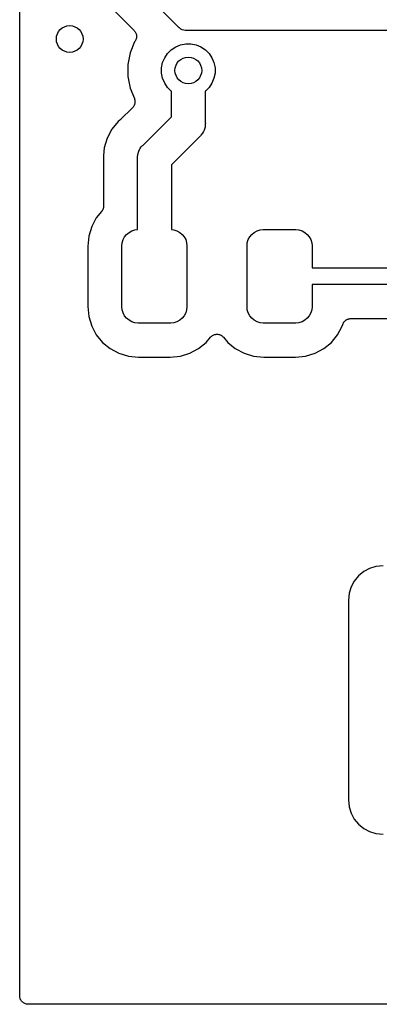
# Model space of a CAD drawing. Extents: x 0.71 to 5.18, y -2.29 to -0.62.
# Tile 1 of 29: x 0.72 to 0.93, y -2.28 to -1.7. Entities that reach past the tile are written whole.
import ezdxf

# ---------------------------------------------------------------- set-up
doc = ezdxf.new("R2010")
doc.units = 0
doc.header["$MEASUREMENT"] = 0
doc.layers.add('BLACK', color=7, linetype='CONTINUOUS')

msp = doc.modelspace()

# ---------------------------------------------------------------- linework, layer by layer
at = {"layer": 'BLACK', "linetype": 'CONTINUOUS'}
for p, q in [((0.814657, -1.70331), (0.727596, -1.61625)), ((0.7205, -2.2745), (0.7205, -1.64951)), ((0.729036, -1.64597), (0.787964, -1.7049)), ((0.787964, -1.7049), (0.787984, -1.70492)), ((0.787984, -1.70492), (0.787985, -1.70492)), ((0.787985, -1.70492), (0.787986, -1.70492)), ((0.787986, -1.70492), (0.788013, -1.70495)), ((0.788013, -1.70495), (0.788305, -1.70532)), ((0.788305, -1.70532), (0.7886, -1.70568)), ((0.7886, -1.70568), (0.788609, -1.7057)), ((0.788609, -1.7057), (0.788621, -1.70571)), ((0.788621, -1.70571), (0.788836, -1.70613)), ((0.788836, -1.70613), (0.789056, -1.70654)), ((0.789056, -1.70654), (0.789061, -1.70656)), ((0.789061, -1.70656), (0.78907, -1.70658)), ((0.78907, -1.70658), (0.7892, -1.70703)), ((0.7892, -1.70703), (0.789335, -1.70748)), ((0.789335, -1.70748), (0.789337, -1.7075)), ((0.789337, -1.7075), (0.789343, -1.70752)), ((0.789343, -1.70752), (0.789383, -1.70798)), ((0.81481, -1.7035), (0.814657, -1.70331)), ((0.814998, -1.70365), (0.81481, -1.7035)), ((0.81556, -1.70411), (0.814998, -1.70365)), ((0.814998, -1.70365), (0.814998, -1.70365)), ((0.816323, -1.70452), (0.81556, -1.70411)), ((0.816415, -1.70457), (0.816323, -1.70452)), ((0.817342, -1.70485), (0.816415, -1.70457)), ((0.818066, -1.70492), (0.817342, -1.70485)), ((0.818307, -1.70494), (0.818066, -1.70492)), ((0.818066, -1.70492), (0.818066, -1.70492)), ((0.818548, -1.70492), (0.818307, -1.70494)), ((1.08081, -1.70492), (0.818548, -1.70492)), ((0.788321, -1.71161), (0.785626, -1.71812)), ((0.788585, -1.71121), (0.788321, -1.71161)), ((0.788806, -1.7108), (0.788585, -1.71121)), ((0.789031, -1.71039), (0.788806, -1.7108)), ((0.789036, -1.71037), (0.789031, -1.71039)), ((0.789046, -1.71035), (0.789036, -1.71037)), ((0.789182, -1.70991), (0.789046, -1.71035)), ((0.789322, -1.70946), (0.789182, -1.70991)), ((0.789324, -1.70944), (0.789322, -1.70946)), ((0.78933, -1.70942), (0.789324, -1.70944)), ((0.789377, -1.70895), (0.78933, -1.70942)), ((0.789428, -1.70849), (0.789377, -1.70895)), ((0.789383, -1.70798), (0.789428, -1.70845)), ((0.789428, -1.70845), (0.789426, -1.70847)), ((0.789426, -1.70847), (0.789428, -1.70849)), ((0.812541, -1.71459), (0.815406, -1.7134)), ((0.815406, -1.7134), (0.818449, -1.7128)), ((0.818449, -1.7128), (0.821551, -1.7128)), ((0.821551, -1.7128), (0.824594, -1.7134)), ((0.824594, -1.7134), (0.827459, -1.71459)), ((0.785626, -1.71812), (0.784252, -1.72502)), ((0.806044, -1.72108), (0.807768, -1.7185)), ((0.807768, -1.7185), (0.809961, -1.71631)), ((0.809961, -1.71631), (0.812541, -1.71459)), ((0.827459, -1.71459), (0.830039, -1.71631)), ((0.830039, -1.71631), (0.832232, -1.7185)), ((0.832232, -1.7185), (0.833956, -1.72108)), ((0.784252, -1.72502), (0.784252, -1.73206)), ((0.804252, -1.72699), (0.804857, -1.72395)), ((0.804857, -1.72395), (0.806044, -1.72108)), ((0.833956, -1.72108), (0.835143, -1.72395)), ((0.835143, -1.72395), (0.835748, -1.72699)), ((0.804252, -1.73009), (0.804252, -1.72699)), ((0.804857, -1.73314), (0.804252, -1.73009)), ((0.835748, -1.73009), (0.835143, -1.73314)), ((0.835748, -1.72699), (0.835748, -1.73009)), ((0.784252, -1.73206), (0.785626, -1.73897)), ((0.806044, -1.736), (0.804857, -1.73314)), ((0.807768, -1.73858), (0.806044, -1.736)), ((0.833956, -1.736), (0.832232, -1.73858)), ((0.835143, -1.73314), (0.833956, -1.736)), ((0.785626, -1.73897), (0.788148, -1.74506)), ((0.809961, -1.74078), (0.807768, -1.73858)), ((0.81, -1.7408), (0.809961, -1.74078)), ((0.81, -1.75586), (0.81, -1.7408)), ((0.830039, -1.74078), (0.83, -1.7408)), ((0.83, -1.7408), (0.83, -1.75951)), ((0.832232, -1.73858), (0.830039, -1.74078)), ((0.788281, -1.74845), (0.788145, -1.7489)), ((0.788148, -1.74506), (0.788158, -1.74508)), ((0.788158, -1.74508), (0.788158, -1.74508)), ((0.788158, -1.74508), (0.788158, -1.74509)), ((0.788158, -1.74509), (0.788174, -1.74513)), ((0.788174, -1.74513), (0.788305, -1.74558)), ((0.788421, -1.748), (0.788281, -1.74845)), ((0.788305, -1.74558), (0.788437, -1.74602)), ((0.788424, -1.74798), (0.788421, -1.748)), ((0.78843, -1.74796), (0.788424, -1.74798)), ((0.788477, -1.7475), (0.78843, -1.74796)), ((0.788437, -1.74602), (0.788439, -1.74604)), ((0.788439, -1.74604), (0.788445, -1.74606)), ((0.788445, -1.74606), (0.788485, -1.74653)), ((0.788528, -1.74703), (0.788477, -1.7475)), ((0.788485, -1.74653), (0.788529, -1.74699)), ((0.788529, -1.74699), (0.788527, -1.74701)), ((0.788527, -1.74701), (0.788528, -1.74703)), ((0.787064, -1.75051), (0.780003, -1.75757)), ((0.787361, -1.75015), (0.787064, -1.75051)), ((0.787659, -1.74979), (0.787361, -1.75015)), ((0.78767, -1.74977), (0.787659, -1.74979)), ((0.787684, -1.74976), (0.78767, -1.74977)), ((0.787903, -1.74935), (0.787684, -1.74976)), ((0.788128, -1.74894), (0.787903, -1.74935)), ((0.788134, -1.74891), (0.788128, -1.74894)), ((0.788145, -1.7489), (0.788134, -1.74891)), ((0.778684, -1.75868), (0.774935, -1.76325)), ((0.779639, -1.7579), (0.778684, -1.75868)), ((0.779788, -1.75775), (0.779639, -1.7579)), ((0.779953, -1.75762), (0.779788, -1.75775)), ((0.780003, -1.75757), (0.779953, -1.75762)), ((0.793276, -1.77258), (0.81, -1.75586)), ((0.83, -1.75951), (0.830048, -1.76)), ((0.830048, -1.76), (0.83, -1.76049)), ((0.774935, -1.76325), (0.77215, -1.76846)), ((0.828355, -1.76558), (0.827466, -1.76667)), ((0.82889, -1.76458), (0.828355, -1.76558)), ((0.829283, -1.76385), (0.82889, -1.76458)), ((0.829855, -1.76196), (0.829283, -1.76385)), ((0.83, -1.76049), (0.829855, -1.76196)), ((0.83, -1.76049), (0.83, -1.76049)), ((0.771163, -1.77172), (0.770434, -1.77412)), ((0.77215, -1.76846), (0.771163, -1.77172)), ((0.826724, -1.76742), (0.81, -1.78414)), ((0.827105, -1.76711), (0.826724, -1.76742)), ((0.827466, -1.76667), (0.827105, -1.76711)), ((0.770434, -1.77412), (0.769976, -1.77877)), ((0.790145, -1.77804), (0.790717, -1.77615)), ((0.790717, -1.77615), (0.791645, -1.77442)), ((0.791645, -1.77442), (0.79226, -1.77367)), ((0.79226, -1.77367), (0.792582, -1.77328)), ((0.792582, -1.77328), (0.792895, -1.77289)), ((0.792582, -1.77328), (0.792582, -1.77328)), ((0.792895, -1.77289), (0.793276, -1.77258)), ((0.769976, -1.77877), (0.769855, -1.78)), ((0.769855, -1.78), (0.769976, -1.78123)), ((0.769976, -1.77877), (0.769976, -1.77877)), ((0.769976, -1.78123), (0.769982, -1.7813)), ((0.769982, -1.7813), (0.769979, -1.78151)), ((0.769979, -1.78151), (0.77, -1.78172)), ((0.77, -1.78172), (0.77, -1.80853)), ((0.789952, -1.78), (0.79, -1.77951)), ((0.79, -1.78049), (0.789952, -1.78)), ((0.79, -1.77951), (0.790145, -1.77804)), ((0.79, -1.77951), (0.79, -1.77951)), ((0.79, -1.82248), (0.79, -1.78049)), ((0.81, -1.78414), (0.81, -1.82248)), ((0.768865, -1.8117), (0.765715, -1.81554)), ((0.768986, -1.81152), (0.768865, -1.8117)), ((0.769126, -1.81135), (0.768986, -1.81152)), ((0.769256, -1.81112), (0.769126, -1.81135)), ((0.769408, -1.81089), (0.769256, -1.81112)), ((0.769491, -1.81069), (0.769408, -1.81089)), ((0.769596, -1.8105), (0.769491, -1.81069)), ((0.769678, -1.81024), (0.769596, -1.8105)), ((0.769782, -1.80999), (0.769678, -1.81024)), ((0.769825, -1.80978), (0.769782, -1.80999)), ((0.769891, -1.80957), (0.769825, -1.80978)), ((0.769921, -1.8093), (0.769891, -1.80957)), ((0.769975, -1.80903), (0.769921, -1.8093)), ((0.77, -1.8086), (0.769975, -1.80882)), ((0.769975, -1.80882), (0.769975, -1.80903)), ((0.77, -1.80853), (0.77, -1.8086)), ((0.765715, -1.81554), (0.762971, -1.82067)), ((0.762971, -1.82067), (0.761281, -1.82624)), ((0.785072, -1.82406), (0.786731, -1.82317)), ((0.786731, -1.82317), (0.788531, -1.82263)), ((0.788531, -1.82263), (0.79, -1.82248)), ((0.81, -1.82248), (0.811469, -1.82263)), ((0.811469, -1.82263), (0.813269, -1.82317)), ((0.813269, -1.82317), (0.814928, -1.82406)), ((0.858891, -1.82406), (0.86055, -1.82317)), ((0.86055, -1.82317), (0.86235, -1.82263)), ((0.86235, -1.82263), (0.864222, -1.82244)), ((0.864222, -1.82244), (0.883415, -1.82244)), ((0.883415, -1.82244), (0.885288, -1.82263)), ((0.885288, -1.82263), (0.887088, -1.82317)), ((0.887088, -1.82317), (0.888747, -1.82406)), ((0.761281, -1.82624), (0.760686, -1.83228)), ((0.780991, -1.83017), (0.781538, -1.82837)), ((0.781538, -1.82837), (0.782424, -1.82671)), ((0.782424, -1.82671), (0.783618, -1.82525)), ((0.783618, -1.82525), (0.785072, -1.82406)), ((0.814928, -1.82406), (0.816382, -1.82525)), ((0.816382, -1.82525), (0.817576, -1.82671)), ((0.817576, -1.82671), (0.818462, -1.82837)), ((0.818462, -1.82837), (0.819009, -1.83017)), ((0.85481, -1.83017), (0.855356, -1.82837)), ((0.855356, -1.82837), (0.856243, -1.82671)), ((0.856243, -1.82671), (0.857437, -1.82525)), ((0.857437, -1.82525), (0.858891, -1.82406)), ((0.888747, -1.82406), (0.890201, -1.82525)), ((0.890201, -1.82525), (0.891395, -1.82671)), ((0.891395, -1.82671), (0.892281, -1.82837)), ((0.892281, -1.82837), (0.892827, -1.83017)), ((0.760686, -1.83228), (0.760686, -1.86772)), ((0.780807, -1.83204), (0.780991, -1.83017)), ((0.780807, -1.86796), (0.780807, -1.83204)), ((0.819009, -1.83017), (0.819193, -1.83204)), ((0.819193, -1.83204), (0.819193, -1.86796)), ((0.854626, -1.83204), (0.85481, -1.83017)), ((0.854626, -1.86796), (0.854626, -1.83204)), ((0.892827, -1.83017), (0.893012, -1.83204)), ((0.893012, -1.83204), (0.893012, -1.84508)), ((0.893012, -1.84508), (1.08976, -1.84508)), ((1.08796, -1.85492), (0.893012, -1.85492)), ((0.893012, -1.85492), (0.893012, -1.86796)), ((0.760686, -1.86772), (0.761281, -1.87376)), ((0.780991, -1.86983), (0.780807, -1.86796)), ((0.781538, -1.87163), (0.780991, -1.86983)), ((0.819009, -1.86983), (0.818462, -1.87163)), ((0.819193, -1.86796), (0.819009, -1.86983)), ((0.85481, -1.86983), (0.854626, -1.86796)), ((0.855356, -1.87163), (0.85481, -1.86983)), ((0.892827, -1.86983), (0.892281, -1.87163)), ((0.893012, -1.86796), (0.892827, -1.86983)), ((0.761281, -1.87376), (0.762971, -1.87933)), ((0.782424, -1.87329), (0.781538, -1.87163)), ((0.783618, -1.87475), (0.782424, -1.87329)), ((0.785072, -1.87594), (0.783618, -1.87475)), ((0.786731, -1.87683), (0.785072, -1.87594)), ((0.814928, -1.87594), (0.813269, -1.87683)), ((0.816382, -1.87475), (0.814928, -1.87594)), ((0.817576, -1.87329), (0.816382, -1.87475)), ((0.818462, -1.87163), (0.817576, -1.87329)), ((0.856243, -1.87329), (0.855356, -1.87163)), ((0.857437, -1.87475), (0.856243, -1.87329)), ((0.858891, -1.87594), (0.857437, -1.87475)), ((0.86055, -1.87683), (0.858891, -1.87594)), ((0.888747, -1.87594), (0.887088, -1.87683)), ((0.890201, -1.87475), (0.888747, -1.87594)), ((0.891395, -1.87329), (0.890201, -1.87475)), ((0.892281, -1.87163), (0.891395, -1.87329)), ((0.912369, -1.87637), (0.912575, -1.87621)), ((0.912575, -1.87621), (0.912765, -1.87602)), ((0.912765, -1.87602), (0.912952, -1.8759)), ((0.912952, -1.8759), (0.913126, -1.87576)), ((0.913126, -1.87576), (0.91336, -1.87563)), ((0.91336, -1.87563), (0.913582, -1.87549)), ((0.913582, -1.87549), (0.91379, -1.8754)), ((0.91379, -1.8754), (0.913987, -1.8753)), ((0.913987, -1.8753), (0.914241, -1.87522)), ((0.914241, -1.87522), (0.914487, -1.87512)), ((0.914487, -1.87512), (0.914707, -1.87508)), ((0.914707, -1.87508), (0.914921, -1.87502)), ((0.914921, -1.87502), (0.915186, -1.87499)), ((0.915186, -1.87499), (0.915446, -1.87494)), ((0.915446, -1.87494), (0.91567, -1.87494)), ((0.91567, -1.87494), (0.915893, -1.87492)), ((0.915893, -1.87492), (1.0314, -1.87492)), ((0.762971, -1.87933), (0.765715, -1.88446)), ((0.788531, -1.87737), (0.786731, -1.87683)), ((0.790404, -1.87756), (0.788531, -1.87737)), ((0.809596, -1.87756), (0.790404, -1.87756)), ((0.811469, -1.87737), (0.809596, -1.87756)), ((0.813269, -1.87683), (0.811469, -1.87737)), ((0.86235, -1.87737), (0.86055, -1.87683)), ((0.864222, -1.87756), (0.86235, -1.87737)), ((0.883415, -1.87756), (0.864222, -1.87756)), ((0.885288, -1.87737), (0.883415, -1.87756)), ((0.887088, -1.87683), (0.885288, -1.87737)), ((0.908104, -1.88446), (0.910848, -1.87933)), ((0.910848, -1.87933), (0.911108, -1.87847)), ((0.911108, -1.87847), (0.911129, -1.8784)), ((0.911129, -1.8784), (0.911217, -1.8782)), ((0.911217, -1.8782), (0.911283, -1.87798)), ((0.911283, -1.87798), (0.911409, -1.87775)), ((0.911409, -1.87775), (0.911514, -1.87751)), ((0.911514, -1.87751), (0.911641, -1.87732)), ((0.911641, -1.87732), (0.911747, -1.87713)), ((0.911747, -1.87713), (0.911917, -1.87692)), ((0.911917, -1.87692), (0.912067, -1.8767)), ((0.912067, -1.8767), (0.912227, -1.87655)), ((0.912227, -1.87655), (0.912369, -1.87637)), ((0.765715, -1.88446), (0.769407, -1.88896)), ((0.830593, -1.88896), (0.833044, -1.88597)), ((0.833044, -1.88597), (0.833069, -1.88594)), ((0.833069, -1.88594), (0.833069, -1.88594)), ((0.833069, -1.88594), (0.83307, -1.88594)), ((0.83307, -1.88594), (0.833089, -1.88592)), ((0.833089, -1.88592), (0.833431, -1.88559)), ((0.833431, -1.88559), (0.833765, -1.88526)), ((0.833765, -1.88526), (0.833777, -1.88525)), ((0.833777, -1.88525), (0.833788, -1.88524)), ((0.833788, -1.88524), (0.834187, -1.88498)), ((0.834187, -1.88498), (0.834579, -1.88472)), ((0.834579, -1.88472), (0.834594, -1.88471)), ((0.834594, -1.88471), (0.834607, -1.88471)), ((0.834607, -1.88471), (0.835044, -1.88453)), ((0.835044, -1.88453), (0.835483, -1.88435)), ((0.835483, -1.88435), (0.835498, -1.88435)), ((0.835498, -1.88435), (0.835512, -1.88434)), ((0.835512, -1.88434), (0.835977, -1.88426)), ((0.835977, -1.88426), (0.836441, -1.88417)), ((0.836441, -1.88417), (0.836456, -1.88417)), ((0.836456, -1.88417), (0.836472, -1.88416)), ((0.836472, -1.88416), (0.836947, -1.88417)), ((0.836947, -1.88417), (0.837417, -1.88417)), ((0.837417, -1.88417), (0.837432, -1.88417)), ((0.837432, -1.88417), (0.837447, -1.88417)), ((0.837447, -1.88417), (0.83791, -1.88427)), ((0.83791, -1.88427), (0.838373, -1.88436)), ((0.838373, -1.88436), (0.838388, -1.88437)), ((0.838388, -1.88437), (0.838403, -1.88437)), ((0.838403, -1.88437), (0.838836, -1.88456)), ((0.838836, -1.88456), (0.839274, -1.88474)), ((0.839274, -1.88474), (0.839287, -1.88475)), ((0.839287, -1.88475), (0.839301, -1.88475)), ((0.839301, -1.88475), (0.839693, -1.88502)), ((0.839693, -1.88502), (0.840085, -1.88528)), ((0.840085, -1.88528), (0.840096, -1.88529)), ((0.840096, -1.88529), (0.840108, -1.8853)), ((0.840108, -1.8853), (0.840441, -1.88564)), ((0.840441, -1.88564), (0.840774, -1.88597)), ((0.840774, -1.88597), (0.843226, -1.88896)), ((0.904412, -1.88896), (0.908104, -1.88446)), ((0.769407, -1.88896), (0.773907, -1.89265)), ((0.773907, -1.89265), (0.77904, -1.8954)), ((0.82096, -1.8954), (0.826093, -1.89265)), ((0.826093, -1.89265), (0.830593, -1.88896)), ((0.843226, -1.88896), (0.847726, -1.89265)), ((0.847726, -1.89265), (0.852859, -1.8954)), ((0.894778, -1.8954), (0.899912, -1.89265)), ((0.899912, -1.89265), (0.904412, -1.88896)), ((0.77904, -1.8954), (0.784611, -1.89709)), ((0.784611, -1.89709), (0.790649, -1.89768)), ((0.790649, -1.89768), (0.809351, -1.89768)), ((0.809351, -1.89768), (0.815389, -1.89709)), ((0.815389, -1.89709), (0.82096, -1.8954)), ((0.852859, -1.8954), (0.85843, -1.89709)), ((0.85843, -1.89709), (0.864468, -1.89768)), ((0.864468, -1.89768), (0.88317, -1.89768)), ((0.88317, -1.89768), (0.889208, -1.89709)), ((0.889208, -1.89709), (0.894778, -1.8954)), ((0.930725, -2.02123), (0.926955, -2.02238)), ((0.934891, -2.02082), (0.930725, -2.02123)), ((0.920435, -2.02673), (0.917936, -2.02978)), ((0.92348, -2.02424), (0.920435, -2.02673)), ((0.926955, -2.02238), (0.92348, -2.02424)), ((0.917936, -2.02978), (0.916079, -2.03325)), ((0.914935, -2.03702), (0.914525, -2.04119)), ((0.916079, -2.03325), (0.914935, -2.03702)), ((0.914525, -2.04119), (0.914525, -2.15881)), ((0.914525, -2.15881), (0.914935, -2.16298)), ((0.914935, -2.16298), (0.916079, -2.16675)), ((0.916079, -2.16675), (0.917936, -2.17022)), ((0.917936, -2.17022), (0.920435, -2.17327)), ((0.920435, -2.17327), (0.92348, -2.17576)), ((0.92348, -2.17576), (0.926955, -2.17762)), ((0.926955, -2.17762), (0.930725, -2.17877)), ((0.930725, -2.17877), (0.934891, -2.17918)), ((0.720546, -2.27497), (0.7205, -2.2745)), ((0.720589, -2.27544), (0.720546, -2.27497)), ((0.720594, -2.27545), (0.720589, -2.27544)), ((0.720595, -2.27547), (0.720594, -2.27545)), ((0.720732, -2.27592), (0.720595, -2.27547)), ((0.720864, -2.27637), (0.720732, -2.27592)), ((0.720872, -2.27639), (0.720864, -2.27637)), ((0.720877, -2.27641), (0.720872, -2.27639)), ((0.721098, -2.27682), (0.720877, -2.27641)), ((0.721316, -2.27724), (0.721098, -2.27682)), ((0.721327, -2.27725), (0.721316, -2.27724)), ((0.721335, -2.27727), (0.721327, -2.27725)), ((0.721633, -2.27763), (0.721335, -2.27727)), ((0.721928, -2.278), (0.721633, -2.27763)), ((0.721941, -2.27801), (0.721928, -2.278)), ((0.721952, -2.27802), (0.721941, -2.27801)), ((0.722315, -2.27832), (0.721952, -2.27802)), ((0.722675, -2.27863), (0.722315, -2.27832)), ((0.722691, -2.27863), (0.722675, -2.27863)), ((0.722704, -2.27865), (0.722691, -2.27863)), ((0.723119, -2.27887), (0.722704, -2.27865)), ((0.72353, -2.2791), (0.723119, -2.27887)), ((0.723547, -2.2791), (0.72353, -2.2791)), ((0.723562, -2.27911), (0.723547, -2.2791)), ((0.724012, -2.27925), (0.723562, -2.27911)), ((0.72446, -2.27939), (0.724012, -2.27925)), ((0.724478, -2.27939), (0.72446, -2.27939)), ((0.724495, -2.2794), (0.724478, -2.27939)), ((0.724961, -2.27945), (0.724495, -2.2794)), ((0.72543, -2.2795), (0.724961, -2.27945)), ((0.725464, -2.2795), (0.72543, -2.2795)), ((0.725465, -2.2795), (0.725464, -2.2795)), ((0.725466, -2.2795), (0.725465, -2.2795)), ((0.7255, -2.2795), (0.725466, -2.2795)), ((2.24722, -2.2795), (0.7255, -2.2795))]:
    msp.add_line(p, q, dxfattribs=at)
at = {"layer": 'BLACK'}
for centre in [(0.75, -1.71), (0.82, -1.72854)]:
    msp.add_circle(centre, 0.007874, dxfattribs=at)

doc.saveas('drawing.dxf')
